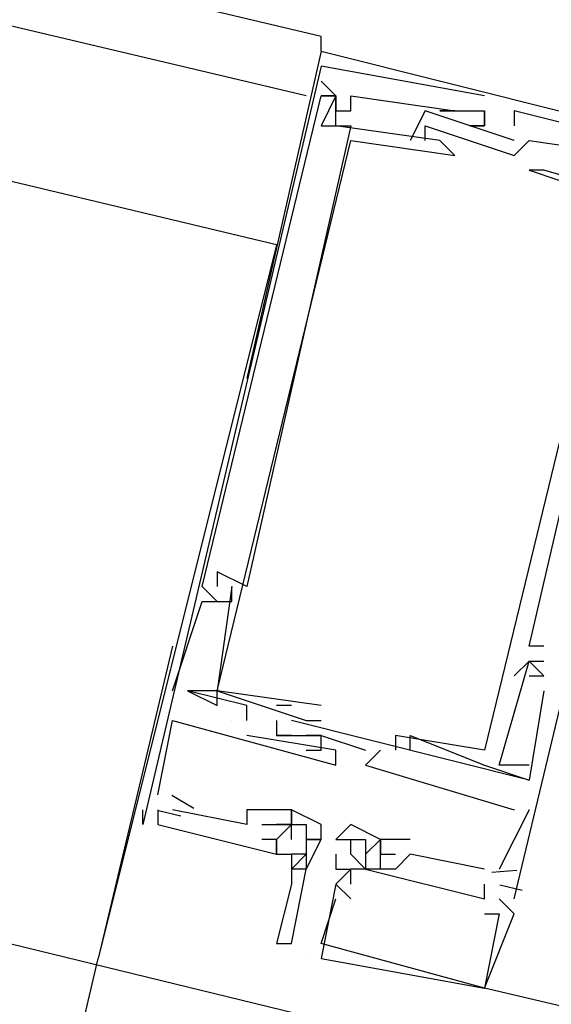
# Model space of a CAD drawing. Header units: feet. Extents: x -79 to 198, y -22 to 181.
# Tile 23 of 256: x 60.503 to 60.98, y 13.403 to 14.286. Entities that reach past the tile are written whole.
import ezdxf

# ---------------------------------------------------------------- set-up
doc = ezdxf.new("R2010")
doc.units = ezdxf.units.FT
doc.layers.add('A-LINEA', color=7, linetype='CONTINUOUS')

msp = doc.modelspace()

# ---------------------------------------------------------------- linework, layer by layer
at = {"layer": 'A-LINEA'}
for p, q in [((60.76, 14.2178), (55.0667, 15.5644)), ((60.7333, 14.0844), (54.9067, 15.4711)), ((60.7733, 14.2578), (60.7067, 13.9644)), ((60.7733, 14.2578), (61.2533, 14.1378)), ((60.7733, 14.2444), (60.7733, 14.2444)), ((60.7733, 14.2444), (60.7733, 14.2444)), ((60.7733, 14.2311), (60.7733, 14.2311)), ((60.7733, 14.2311), (60.7733, 14.2311)), ((60.7733, 14.2178), (60.7733, 14.2178)), ((60.7733, 14.2178), (60.7733, 14.2178)), ((60.7733, 14.2178), (60.7733, 14.2178)), ((60.7733, 14.2178), (60.7733, 14.2178)), ((60.7867, 14.2178), (60.7867, 14.2178)), ((60.7867, 14.2178), (60.7867, 14.2178)), ((60.7867, 14.2178), (60.7867, 14.2178)), ((60.7867, 14.2178), (60.7867, 14.2178)), ((60.7867, 14.2178), (60.7867, 14.2178)), ((60.7867, 14.2178), (60.7867, 14.2178)), ((60.8, 14.2178), (60.8, 14.2178)), ((60.8, 14.2178), (60.8, 14.2178)), ((60.92, 14.2178), (60.92, 14.2178)), ((60.92, 14.2178), (60.92, 14.2178)), ((60.7867, 14.2044), (60.7867, 14.2044)), ((60.7867, 14.2044), (60.7867, 14.2044)), ((60.8, 14.2044), (60.8, 14.2044)), ((60.8, 14.2044), (60.8, 14.2044)), ((60.8667, 14.2044), (60.8667, 14.2044)), ((60.8667, 14.2044), (60.8667, 14.2044)), ((60.88, 14.2044), (60.88, 14.2044)), ((60.88, 14.2044), (60.88, 14.2044)), ((60.8933, 14.2044), (60.8933, 14.2044)), ((60.8933, 14.2044), (60.8933, 14.2044)), ((60.92, 14.2044), (60.92, 14.2044)), ((60.92, 14.2044), (60.92, 14.2044)), ((60.92, 14.2044), (60.92, 14.2044)), ((60.92, 14.2044), (60.92, 14.2044)), ((60.9467, 14.2044), (60.9467, 14.2044)), ((60.9467, 14.2044), (60.9467, 14.2044)), ((60.7733, 14.1911), (60.7733, 14.1911)), ((60.7733, 14.1911), (60.7733, 14.1911)), ((60.7867, 14.1911), (60.7867, 14.1911)), ((60.7867, 14.1911), (60.7867, 14.1911)), ((60.8, 14.1911), (60.8, 14.1911)), ((60.8, 14.1911), (60.8, 14.1911)), ((60.8667, 14.1911), (60.8667, 14.1911)), ((60.8667, 14.1911), (60.8667, 14.1911)), ((60.9067, 14.1911), (60.9067, 14.1911)), ((60.9067, 14.1911), (60.9067, 14.1911)), ((60.92, 14.1911), (60.92, 14.1911)), ((60.92, 14.1911), (60.92, 14.1911)), ((60.92, 14.1911), (60.92, 14.1911)), ((60.92, 14.1911), (60.92, 14.1911)), ((60.9467, 14.1911), (60.9467, 14.1911)), ((60.9467, 14.1911), (60.9467, 14.1911)), ((60.8, 14.1778), (60.8, 14.1778)), ((60.8, 14.1778), (60.8, 14.1778)), ((60.8533, 14.1778), (60.8533, 14.1778)), ((60.8533, 14.1778), (60.8533, 14.1778)), ((60.8667, 14.1778), (60.8667, 14.1778)), ((60.8667, 14.1778), (60.8667, 14.1778)), ((60.88, 14.1778), (60.88, 14.1778)), ((60.88, 14.1778), (60.88, 14.1778)), ((60.9467, 14.1778), (60.9467, 14.1778)), ((60.9467, 14.1778), (60.9467, 14.1778)), ((60.96, 14.1778), (60.96, 14.1778)), ((60.96, 14.1778), (60.96, 14.1778)), ((60.8933, 14.1644), (60.8933, 14.1644)), ((60.8933, 14.1644), (60.8933, 14.1644)), ((60.9467, 14.1644), (60.9467, 14.1644)), ((60.9467, 14.1644), (60.9467, 14.1644)), ((60.96, 14.1511), (60.96, 14.1511)), ((60.96, 14.1511), (60.96, 14.1511)), ((60.96, 14.1511), (60.96, 14.1511)), ((60.9733, 14.1511), (60.9733, 14.1511)), ((60.9733, 14.1511), (60.9733, 14.1511)), ((60.9733, 14.1511), (60.9733, 14.1511)), ((60.7333, 14.0844), (60.5733, 13.4444)), ((60.68, 13.7911), (60.68, 13.7911)), ((60.68, 13.7911), (60.68, 13.7911)), ((60.6667, 13.7778), (60.6667, 13.7778)), ((60.6667, 13.7778), (60.6667, 13.7778)), ((60.68, 13.7778), (60.68, 13.7778)), ((60.6933, 13.7778), (60.68, 13.6844)), ((60.68, 13.7778), (60.68, 13.7778)), ((60.68, 13.7778), (60.68, 13.7778)), ((60.6933, 13.7778), (60.68, 13.6844)), ((60.68, 13.7778), (60.68, 13.7778)), ((60.6933, 13.7778), (60.6933, 13.7778)), ((60.6933, 13.7778), (60.6933, 13.7778)), ((60.6933, 13.7778), (60.6933, 13.7778)), ((60.6933, 13.7778), (60.6933, 13.7778)), ((60.7067, 13.7778), (60.7067, 13.7778)), ((60.7067, 13.7778), (60.7067, 13.7778)), ((60.6667, 13.7644), (60.6667, 13.7644)), ((60.6667, 13.7644), (60.6667, 13.7644)), ((60.68, 13.7644), (60.68, 13.7644)), ((60.68, 13.7644), (60.68, 13.7644)), ((60.6933, 13.7644), (60.6933, 13.7644)), ((60.6933, 13.7644), (60.6933, 13.7644)), ((60.64, 13.7244), (60.5733, 13.4444)), ((60.96, 13.7244), (60.96, 13.7244)), ((60.9733, 13.7244), (60.96, 13.7244)), ((60.96, 13.7244), (60.96, 13.7244)), ((60.9733, 13.7244), (60.96, 13.7244)), ((60.96, 13.7244), (60.96, 13.7244)), ((60.9733, 13.7244), (60.96, 13.7244)), ((60.9733, 13.7244), (60.9733, 13.7244)), ((60.9733, 13.7244), (60.9733, 13.7244)), ((60.9733, 13.7244), (60.9733, 13.7244)), ((60.96, 13.7111), (60.96, 13.7111)), ((60.96, 13.7111), (60.96, 13.7111)), ((60.96, 13.7111), (60.96, 13.7111)), ((60.96, 13.7111), (60.96, 13.7111)), ((60.96, 13.7111), (60.96, 13.7111)), ((60.9733, 13.7111), (60.9733, 13.7111)), ((60.9733, 13.7111), (60.9733, 13.7111)), ((60.9733, 13.7111), (60.9733, 13.7111)), ((60.9467, 13.6978), (60.9467, 13.6978)), ((60.9467, 13.6978), (60.9467, 13.6978)), ((60.96, 13.6978), (60.96, 13.6978)), ((60.96, 13.6978), (60.96, 13.6978)), ((60.9733, 13.6978), (60.9733, 13.6978)), ((60.9733, 13.6978), (60.9733, 13.6978)), ((60.9733, 13.6978), (60.9733, 13.6978)), ((60.9733, 13.6978), (60.9733, 13.6978)), ((60.64, 13.6844), (60.64, 13.6844)), ((60.64, 13.6844), (60.64, 13.6844)), ((60.6533, 13.6844), (60.6533, 13.6844)), ((60.6533, 13.6844), (60.6533, 13.6844)), ((60.6533, 13.6844), (60.6533, 13.6844)), ((60.6533, 13.6844), (60.6533, 13.6844)), ((60.6533, 13.6844), (60.6533, 13.6844)), ((60.6533, 13.6844), (60.6533, 13.6844)), ((60.6533, 13.6844), (60.6533, 13.6844)), ((60.68, 13.6844), (60.68, 13.6844)), ((60.68, 13.6844), (60.68, 13.6844)), ((60.68, 13.6844), (60.68, 13.6844)), ((60.68, 13.6844), (60.68, 13.6844)), ((60.68, 13.6844), (60.68, 13.6844)), ((60.68, 13.6844), (60.68, 13.6844)), ((60.9733, 13.6844), (60.9733, 13.6844)), ((60.9733, 13.6844), (60.9733, 13.6844)), ((60.68, 13.6711), (60.68, 13.6711)), ((60.68, 13.6711), (60.68, 13.6711)), ((60.7067, 13.6711), (60.7067, 13.6711)), ((60.7067, 13.6711), (60.7067, 13.6711)), ((60.7467, 13.6711), (60.7333, 13.6711)), ((60.7333, 13.6711), (60.7333, 13.6711)), ((60.7467, 13.6711), (60.7333, 13.6711)), ((60.7333, 13.6711), (60.7333, 13.6711)), ((60.7467, 13.6711), (60.7467, 13.6711)), ((60.7467, 13.6711), (60.7467, 13.6711)), ((60.7733, 13.6711), (60.7733, 13.6711)), ((60.7733, 13.6711), (60.7733, 13.6711)), ((60.64, 13.6578), (60.64, 13.6578)), ((60.64, 13.6578), (60.64, 13.6578)), ((60.6933, 13.6578), (60.6933, 13.6578)), ((60.6933, 13.6578), (60.6933, 13.6578)), ((60.6933, 13.6578), (60.6933, 13.6578)), ((60.6933, 13.6578), (60.6933, 13.6578)), ((60.7067, 13.6578), (60.7067, 13.6578)), ((60.7067, 13.6578), (60.7067, 13.6578)), ((60.7067, 13.6578), (60.7067, 13.6578)), ((60.7067, 13.6578), (60.7067, 13.6578)), ((60.7067, 13.6578), (60.7067, 13.6578)), ((60.7067, 13.6578), (60.7067, 13.6578)), ((60.7333, 13.6578), (60.7333, 13.6578)), ((60.7333, 13.6578), (60.7333, 13.6578)), ((60.7467, 13.6578), (60.7467, 13.6578)), ((60.7467, 13.6578), (60.7467, 13.6578)), ((60.76, 13.6578), (60.76, 13.6578)), ((60.76, 13.6578), (60.76, 13.6578)), ((60.7733, 13.6578), (60.7733, 13.6578)), ((60.7733, 13.6578), (60.7733, 13.6578)), ((60.7067, 13.6444), (60.7067, 13.6444)), ((60.7067, 13.6444), (60.7067, 13.6444)), ((60.7333, 13.6444), (60.7333, 13.6444)), ((60.7333, 13.6444), (60.7333, 13.6444)), ((60.7333, 13.6444), (60.7333, 13.6444)), ((60.7333, 13.6444), (60.7333, 13.6444)), ((60.7467, 13.6444), (60.7467, 13.6444)), ((60.7467, 13.6444), (60.7467, 13.6444)), ((60.76, 13.6444), (60.76, 13.6444)), ((60.76, 13.6444), (60.76, 13.6444)), ((60.7733, 13.6444), (60.7733, 13.6444)), ((60.7733, 13.6444), (60.7733, 13.6444)), ((60.7733, 13.6444), (60.7733, 13.6444)), ((60.7733, 13.6444), (60.7733, 13.6444)), ((60.84, 13.6444), (60.84, 13.6444)), ((60.84, 13.6444), (60.84, 13.6444)), ((60.84, 13.6444), (60.84, 13.6444)), ((60.8533, 13.6444), (60.8533, 13.6444)), ((60.8533, 13.6444), (60.8533, 13.6444)), ((60.8533, 13.6444), (60.8533, 13.6444)), ((60.76, 13.6311), (60.76, 13.6311)), ((60.76, 13.6311), (60.76, 13.6311)), ((60.7733, 13.6311), (60.7733, 13.6311)), ((60.7733, 13.6311), (60.7733, 13.6311)), ((60.7867, 13.6311), (60.7867, 13.6311)), ((60.7867, 13.6311), (60.7867, 13.6311)), ((60.8133, 13.6311), (60.8133, 13.6311)), ((60.8133, 13.6311), (60.8133, 13.6311)), ((60.8267, 13.6311), (60.8267, 13.6311)), ((60.8267, 13.6311), (60.8267, 13.6311)), ((60.84, 13.6311), (60.84, 13.6311)), ((60.84, 13.6311), (60.84, 13.6311)), ((60.84, 13.6311), (60.84, 13.6311)), ((60.8533, 13.6311), (60.8533, 13.6311)), ((60.8533, 13.6311), (60.8533, 13.6311)), ((60.8533, 13.6311), (60.8533, 13.6311)), ((60.92, 13.6311), (60.92, 13.6311)), ((60.92, 13.6311), (60.92, 13.6311)), ((60.92, 13.6311), (60.92, 13.6311)), ((60.7867, 13.6178), (60.7867, 13.6178)), ((60.7867, 13.6178), (60.7867, 13.6178)), ((60.8133, 13.6178), (60.8133, 13.6178)), ((60.8133, 13.6178), (60.8133, 13.6178)), ((60.92, 13.6178), (60.92, 13.6178)), ((60.92, 13.6178), (60.92, 13.6178)), ((60.92, 13.6178), (60.92, 13.6178)), ((60.9333, 13.6178), (60.9333, 13.6178)), ((60.9333, 13.6178), (60.9333, 13.6178)), ((60.9333, 13.6178), (60.9333, 13.6178)), ((60.96, 13.6178), (60.96, 13.6178)), ((60.96, 13.6178), (60.96, 13.6178)), ((60.96, 13.6178), (60.96, 13.6178)), ((60.96, 13.6044), (60.96, 13.6044)), ((60.96, 13.6044), (60.96, 13.6044)), ((60.96, 13.6044), (60.96, 13.6044)), ((60.96, 13.6044), (60.96, 13.6044)), ((60.96, 13.6044), (60.96, 13.6044)), ((60.6267, 13.5911), (60.6267, 13.5911)), ((60.6267, 13.5911), (60.6267, 13.5911)), ((60.6591, 13.579), (60.6395, 13.5905)), ((60.6591, 13.579), (60.6395, 13.5905)), ((60.6133, 13.5778), (60.6133, 13.5778)), ((60.6133, 13.5778), (60.6133, 13.5778)), ((60.6267, 13.5778), (60.6267, 13.5778)), ((60.6267, 13.5778), (60.6267, 13.5778)), ((60.6473, 13.5721), (60.6273, 13.5768)), ((60.6473, 13.5721), (60.6273, 13.5768)), ((60.64, 13.5778), (60.64, 13.5778)), ((60.64, 13.5778), (60.64, 13.5778)), ((60.7067, 13.5778), (60.7067, 13.5778)), ((60.7067, 13.5778), (60.7067, 13.5778)), ((60.72, 13.5778), (60.72, 13.5778)), ((60.72, 13.5778), (60.72, 13.5778)), ((60.72, 13.5778), (60.72, 13.5778)), ((60.72, 13.5778), (60.72, 13.5778)), ((60.7467, 13.5778), (60.7467, 13.5778)), ((60.7467, 13.5778), (60.7467, 13.5778)), ((60.7467, 13.5778), (60.7467, 13.5778)), ((60.96, 13.5778), (60.9333, 13.5244)), ((60.96, 13.5778), (60.9333, 13.5244)), ((60.9467, 13.5778), (60.9467, 13.5778)), ((60.9467, 13.5778), (60.9467, 13.5778)), ((60.96, 13.5778), (60.96, 13.5778)), ((60.96, 13.5778), (60.96, 13.5778)), ((60.6133, 13.5644), (60.6133, 13.5644)), ((60.6133, 13.5644), (60.6133, 13.5644)), ((60.6267, 13.5644), (60.6267, 13.5644)), ((60.6267, 13.5644), (60.6267, 13.5644)), ((60.7067, 13.5644), (60.7067, 13.5644)), ((60.7067, 13.5644), (60.7067, 13.5644)), ((60.72, 13.5644), (60.72, 13.5644)), ((60.72, 13.5644), (60.72, 13.5644)), ((60.72, 13.5644), (60.72, 13.5644)), ((60.72, 13.5644), (60.72, 13.5644)), ((60.72, 13.5644), (60.72, 13.5644)), ((60.72, 13.5644), (60.72, 13.5644)), ((60.7333, 13.5644), (60.7333, 13.5644)), ((60.7333, 13.5644), (60.7333, 13.5644)), ((60.7333, 13.5644), (60.7333, 13.5644)), ((60.7467, 13.5644), (60.7467, 13.5644)), ((60.7467, 13.5644), (60.7467, 13.5644)), ((60.7467, 13.5644), (60.7467, 13.5644)), ((60.7467, 13.5644), (60.7467, 13.5644)), ((60.7467, 13.5644), (60.7467, 13.5644)), ((60.7467, 13.5644), (60.7467, 13.5644)), ((60.76, 13.5644), (60.76, 13.5644)), ((60.7733, 13.5644), (60.7733, 13.5644)), ((60.8, 13.5644), (60.8, 13.5644)), ((60.8, 13.5644), (60.8, 13.5644)), ((60.72, 13.5511), (60.72, 13.5511)), ((60.72, 13.5511), (60.72, 13.5511)), ((60.7333, 13.5511), (60.7333, 13.5511)), ((60.7333, 13.5511), (60.7333, 13.5511)), ((60.7333, 13.5511), (60.7333, 13.5511)), ((60.7467, 13.5511), (60.7467, 13.5511)), ((60.76, 13.5244), (60.7733, 13.5511)), ((60.76, 13.5511), (60.76, 13.5511)), ((60.7733, 13.5511), (60.7733, 13.5511)), ((60.7733, 13.5511), (60.7733, 13.5511)), ((60.7867, 13.5511), (60.7867, 13.5511)), ((60.7867, 13.5511), (60.7867, 13.5511)), ((60.7867, 13.5511), (60.7867, 13.5511)), ((60.7867, 13.5511), (60.7867, 13.5511)), ((60.8, 13.5511), (60.8, 13.5511)), ((60.8, 13.5511), (60.8, 13.5511)), ((60.8, 13.5511), (60.8, 13.5511)), ((60.8, 13.5511), (60.8, 13.5511)), ((60.8133, 13.5511), (60.8133, 13.5511)), ((60.8133, 13.5511), (60.8133, 13.5511)), ((60.8267, 13.5511), (60.8267, 13.5511)), ((60.8267, 13.5511), (60.8267, 13.5511)), ((60.8267, 13.5511), (60.8267, 13.5511)), ((60.8267, 13.5511), (60.8267, 13.5511)), ((60.8267, 13.5511), (60.8267, 13.5511)), ((60.8267, 13.5511), (60.8267, 13.5511)), ((60.8533, 13.5511), (60.8533, 13.5511)), ((60.8533, 13.5511), (60.8533, 13.5511)), ((60.7333, 13.5378), (60.7333, 13.5378)), ((60.7333, 13.5378), (60.7333, 13.5378)), ((60.7333, 13.5378), (60.7333, 13.5378)), ((60.7467, 13.5378), (60.7467, 13.5378)), ((60.7467, 13.5378), (60.7467, 13.5378)), ((60.76, 13.5378), (60.76, 13.5378)), ((60.76, 13.5378), (60.76, 13.5378)), ((60.76, 13.5378), (60.76, 13.5378)), ((60.7867, 13.5378), (60.7867, 13.5378)), ((60.7867, 13.5378), (60.7867, 13.5378)), ((60.8, 13.5378), (60.8, 13.5378)), ((60.8, 13.5378), (60.8, 13.5378)), ((60.8133, 13.5378), (60.8133, 13.5378)), ((60.8133, 13.5378), (60.8133, 13.5378)), ((60.8267, 13.5378), (60.8267, 13.5378)), ((60.8267, 13.5378), (60.8267, 13.5378)), ((60.8267, 13.5378), (60.8267, 13.5378)), ((60.8267, 13.5378), (60.8267, 13.5378)), ((60.8267, 13.5378), (60.8267, 13.5378)), ((60.8267, 13.5378), (60.8267, 13.5378)), ((60.84, 13.5378), (60.84, 13.5378)), ((60.84, 13.5378), (60.84, 13.5378)), ((60.8533, 13.5378), (60.8533, 13.5378)), ((60.92, 13.5244), (60.8533, 13.5378)), ((60.8533, 13.5378), (60.8533, 13.5378)), ((60.8533, 13.5378), (60.8533, 13.5378)), ((60.8533, 13.5378), (60.8533, 13.5378)), ((60.92, 13.5244), (60.8533, 13.5378)), ((60.8533, 13.5378), (60.8533, 13.5378)), ((60.8533, 13.5378), (60.8533, 13.5378)), ((60.7467, 13.5244), (60.7467, 13.5244)), ((60.76, 13.5244), (60.76, 13.5244)), ((60.76, 13.5244), (60.76, 13.5244)), ((60.7867, 13.5244), (60.7867, 13.5244)), ((60.7867, 13.5244), (60.7867, 13.5244)), ((60.8, 13.5244), (60.8, 13.5244)), ((60.8, 13.5244), (60.8, 13.5244)), ((60.8, 13.5244), (60.8, 13.5244)), ((60.8, 13.5244), (60.8, 13.5244)), ((60.8133, 13.5244), (60.8133, 13.5244)), ((60.8133, 13.5244), (60.8133, 13.5244)), ((60.8133, 13.5244), (60.8133, 13.5244)), ((60.8133, 13.5244), (60.8133, 13.5244)), ((60.8133, 13.5244), (60.8133, 13.5244)), ((60.8133, 13.5244), (60.8133, 13.5244)), ((60.8133, 13.5244), (60.8133, 13.5244)), ((60.8133, 13.5244), (60.8133, 13.5244)), ((60.8267, 13.5244), (60.8267, 13.5244)), ((60.8267, 13.5244), (60.8267, 13.5244)), ((60.8267, 13.5244), (60.8267, 13.5244)), ((60.8267, 13.5244), (60.8267, 13.5244)), ((60.8267, 13.5244), (60.8267, 13.5244)), ((60.8267, 13.5244), (60.8267, 13.5244)), ((60.84, 13.5244), (60.84, 13.5244)), ((60.84, 13.5244), (60.84, 13.5244)), ((60.92, 13.5244), (60.92, 13.5244)), ((60.92, 13.5244), (60.92, 13.5244)), ((60.9491, 13.5232), (60.9265, 13.5216)), ((60.9491, 13.5232), (60.9265, 13.5216)), ((60.9333, 13.5244), (60.9333, 13.5244)), ((60.9333, 13.5244), (60.9333, 13.5244)), ((60.7467, 13.5111), (60.7467, 13.5111)), ((60.7867, 13.5111), (60.8, 13.4978)), ((60.7867, 13.5111), (60.7867, 13.5111)), ((60.7867, 13.5111), (60.7867, 13.5111)), ((60.7867, 13.5111), (60.8, 13.4978)), ((60.7867, 13.5111), (60.7867, 13.5111)), ((60.7867, 13.5111), (60.7867, 13.5111)), ((60.8, 13.5111), (60.8, 13.5111)), ((60.8, 13.5111), (60.8, 13.5111)), ((60.92, 13.5111), (60.92, 13.5111)), ((60.92, 13.5111), (60.92, 13.5111)), ((60.9539, 13.5054), (60.9339, 13.5102)), ((60.9539, 13.5054), (60.9339, 13.5102)), ((60.7867, 13.4978), (60.7867, 13.4978)), ((60.7867, 13.4978), (60.7867, 13.4978)), ((60.8, 13.4978), (60.8, 13.4978)), ((60.8, 13.4978), (60.8, 13.4978)), ((60.92, 13.4978), (60.92, 13.4978)), ((60.92, 13.4978), (60.92, 13.4978)), ((60.92, 13.4978), (60.92, 13.4978)), ((60.92, 13.4978), (60.92, 13.4978)), ((60.92, 13.4978), (60.92, 13.4978)), ((60.92, 13.4978), (60.92, 13.4978)), ((60.9333, 13.4978), (60.9467, 13.4844)), ((60.9333, 13.4978), (60.9333, 13.4978)), ((60.9333, 13.4978), (60.9333, 13.4978)), ((60.9333, 13.4978), (60.9467, 13.4844)), ((60.9333, 13.4978), (60.9333, 13.4978)), ((60.9333, 13.4978), (60.9333, 13.4978)), ((60.9467, 13.4978), (60.9467, 13.4978)), ((60.9467, 13.4978), (60.9467, 13.4978)), ((60.92, 13.4844), (60.92, 13.4844)), ((60.92, 13.4844), (60.92, 13.4844)), ((60.9333, 13.4844), (60.9333, 13.4844)), ((60.9333, 13.4844), (60.9333, 13.4844)), ((60.9467, 13.4844), (60.9467, 13.4844)), ((60.9467, 13.4844), (60.9467, 13.4844)), ((60.9467, 13.4844), (60.9467, 13.4844)), ((60.9467, 13.4844), (60.9467, 13.4844)), ((60.7333, 13.4578), (60.7333, 13.4578)), ((60.7467, 13.4578), (60.7467, 13.4578)), ((60.7733, 13.4578), (60.7733, 13.4578)), ((60.7733, 13.4578), (60.7733, 13.4578)), ((59.3333, 8.2044), (60.5733, 13.4444)), ((60.76, 13.4444), (60.76, 13.4444)), ((60.7733, 13.4444), (60.7733, 13.4444)), ((60.7733, 13.4444), (60.7733, 13.4444)), ((60.92, 13.4178), (60.92, 13.4178)), ((60.92, 13.4178), (60.92, 13.4178)), ((68.04, 11.7378), (60.92, 13.4178)), ((60.92, 13.4178), (60.92, 13.4178)), ((60.92, 13.4178), (60.92, 13.4178))]:
    msp.add_line(p, q, dxfattribs=at)
for points in [[(70.7867, 18.2311), (69.1733, 11.4044), (68.08, 11.6711), (67, 11.9244), (65.9467, 12.1644), (64.92, 12.4178), (63.9067, 12.6578), (62.9067, 12.8844), (61.9333, 13.1244), (60.9867, 13.3378), (60.0533, 13.5644), (59.1467, 13.7778), (58.2533, 13.9911), (57.3867, 14.1911), (56.5333, 14.3911), (55.6933, 14.5911), (54.8933, 14.7911), (54.0933, 14.9778)], [(60.7733, 14.2578), (60.7733, 14.2711), (55.1333, 15.6044)], [(60.92, 14.2178), (60.7733, 14.2444), (60.6133, 13.5644), (60.6133, 13.5778)], [(60.92, 14.2178), (60.7733, 14.2444), (60.6133, 13.5644), (60.6133, 13.5778)], [(60.7733, 14.2311), (60.7867, 14.2178), (60.7867, 14.2044), (60.8, 14.2044), (60.8, 14.2178), (60.8933, 14.2044), (60.88, 14.2044), (60.92, 14.2044), (60.92, 14.1911), (60.9067, 14.1911), (60.92, 14.1911), (60.92, 14.2044)], [(60.7733, 14.2311), (60.7867, 14.2178), (60.7867, 14.2044), (60.8, 14.2044), (60.8, 14.2178), (60.8933, 14.2044), (60.88, 14.2044), (60.92, 14.2044), (60.92, 14.1911), (60.9067, 14.1911), (60.92, 14.1911), (60.92, 14.2044)], [(60.68, 13.7644), (60.6667, 13.7778), (60.7733, 14.2178)], [(60.68, 13.7644), (60.6667, 13.7778), (60.7733, 14.2178)], [(60.7733, 13.6711), (60.68, 13.6844), (60.8, 14.1778), (60.8933, 14.1644), (60.88, 14.1778), (60.7867, 14.1911), (60.7867, 14.2178), (60.7733, 14.2178), (60.7867, 14.2178), (60.7733, 14.1911), (60.8, 14.1911), (60.7067, 13.7778), (60.68, 13.7911), (60.68, 13.7778)], [(60.7733, 13.6711), (60.68, 13.6844), (60.8, 14.1778), (60.8933, 14.1644), (60.88, 14.1778), (60.7867, 14.1911), (60.7867, 14.2178), (60.7733, 14.2178), (60.7867, 14.2178), (60.7733, 14.1911), (60.8, 14.1911), (60.7067, 13.7778), (60.68, 13.7911), (60.68, 13.7778)], [(60.9467, 14.1778), (60.8667, 14.2044), (60.8533, 14.1778)], [(60.9467, 14.1778), (60.8667, 14.2044), (60.8533, 14.1778)], [(60.9467, 13.4978), (61.1067, 14.1644), (60.9467, 14.2044), (60.9467, 14.1911)], [(60.9467, 13.4978), (61.1067, 14.1644), (60.9467, 14.2044), (60.9467, 14.1911)], [(60.8667, 14.1778), (60.8667, 14.1911), (60.9467, 14.1644), (60.96, 14.1778), (61.0533, 14.1644)], [(60.8667, 14.1778), (60.8667, 14.1911), (60.9467, 14.1644), (60.96, 14.1778), (61.0533, 14.1644)], [(60.9733, 13.7244), (60.96, 13.7244), (61.0533, 14.1244), (61.0667, 14.1244), (61.08, 14.1511), (61.0667, 14.1511), (61.0667, 14.1244), (60.9733, 14.1511), (60.96, 14.1511), (61.04, 14.1244), (60.92, 13.6311), (60.84, 13.6444), (60.84, 13.6444), (60.84, 13.6311)], [(60.9733, 13.7244), (60.96, 13.7244), (61.0533, 14.1244), (61.0667, 14.1244), (61.08, 14.1511), (61.0667, 14.1511), (61.0667, 14.1244), (60.9733, 14.1511), (60.96, 14.1511), (61.04, 14.1244), (60.92, 13.6311), (60.84, 13.6444), (60.84, 13.6444), (60.84, 13.6311)], [(60.9733, 13.7244), (60.96, 13.7244), (61.0533, 14.1244), (61.0667, 14.1244), (61.08, 14.1511), (61.0667, 14.1511), (61.0667, 14.1244), (60.9733, 14.1511), (60.96, 14.1511), (61.04, 14.1244), (60.92, 13.6311), (60.84, 13.6444), (60.84, 13.6444), (60.84, 13.6311)], [(60.64, 13.6844), (60.6667, 13.7644), (60.6933, 13.7644), (60.6933, 13.7778)], [(60.64, 13.6844), (60.6667, 13.7644), (60.6933, 13.7644), (60.6933, 13.7778)], [(60.96, 13.6178), (60.9333, 13.6178), (60.96, 13.7111), (60.9733, 13.7111)], [(60.96, 13.6178), (60.9333, 13.6178), (60.96, 13.7111), (60.9733, 13.7111)], [(60.96, 13.6178), (60.9333, 13.6178), (60.96, 13.7111), (60.9733, 13.7111)], [(60.96, 13.6978), (60.9733, 13.6978), (60.96, 13.7111), (60.9467, 13.6978)], [(60.96, 13.6978), (60.9733, 13.6978), (60.96, 13.7111), (60.9467, 13.6978)], [(60.9733, 13.7111), (60.9733, 13.7111), (60.9733, 13.7111)], [(60.9733, 13.7111), (60.9733, 13.7111), (60.9733, 13.7111)], [(60.9733, 13.7111), (60.9733, 13.7111), (60.9733, 13.7111)], [(60.7067, 13.6578), (60.7067, 13.6711), (60.6533, 13.6844)], [(60.68, 13.6844), (60.6533, 13.6844), (60.68, 13.6711), (60.68, 13.6844), (60.76, 13.6578), (60.7733, 13.6578), (60.7733, 13.6578)], [(60.7067, 13.6578), (60.7067, 13.6711), (60.6533, 13.6844)], [(60.68, 13.6844), (60.6533, 13.6844), (60.68, 13.6711), (60.68, 13.6844), (60.76, 13.6578), (60.7733, 13.6578), (60.7733, 13.6578)], [(60.9733, 13.6844), (60.96, 13.6044), (60.7467, 13.6578)], [(60.9733, 13.6844), (60.96, 13.6044), (60.7467, 13.6578)], [(60.6267, 13.5911), (60.64, 13.6578), (60.7867, 13.6178), (60.7867, 13.6311), (60.7067, 13.6444)], [(60.6267, 13.5911), (60.64, 13.6578), (60.7867, 13.6178), (60.7867, 13.6311), (60.7067, 13.6444)], [(60.7333, 13.6578), (60.7333, 13.6444), (60.7467, 13.6444), (60.7333, 13.6444), (60.7733, 13.6444), (60.76, 13.6444)], [(60.7333, 13.6578), (60.7333, 13.6444), (60.7467, 13.6444), (60.7333, 13.6444), (60.7733, 13.6444), (60.76, 13.6444)], [(60.76, 13.6311), (60.7733, 13.6311), (60.7733, 13.6444), (60.8133, 13.6311)], [(60.76, 13.6311), (60.7733, 13.6311), (60.7733, 13.6444), (60.8133, 13.6311)], [(60.8533, 13.6311), (60.8533, 13.6444), (60.92, 13.6178), (60.96, 13.6044)], [(60.8533, 13.6311), (60.8533, 13.6444), (60.92, 13.6178), (60.96, 13.6044)], [(60.8533, 13.6311), (60.8533, 13.6444), (60.92, 13.6178), (60.96, 13.6044)], [(60.8267, 13.6311), (60.8133, 13.6178), (60.9467, 13.5778)], [(60.8267, 13.6311), (60.8133, 13.6178), (60.9467, 13.5778)], [(60.6267, 13.5778), (60.6267, 13.5644), (60.7333, 13.5378), (60.7333, 13.5511), (60.72, 13.5511)], [(60.6267, 13.5778), (60.6267, 13.5644), (60.7333, 13.5378), (60.7333, 13.5511), (60.72, 13.5511)], [(60.72, 13.5644), (60.7333, 13.5644), (60.7467, 13.5644), (60.7467, 13.5778), (60.7067, 13.5778), (60.7067, 13.5644), (60.64, 13.5778)], [(60.72, 13.5644), (60.7333, 13.5644), (60.7467, 13.5644), (60.7467, 13.5778), (60.7067, 13.5778), (60.7067, 13.5644), (60.64, 13.5778)], [(60.7733, 13.5511), (60.7733, 13.5644), (60.7467, 13.5778), (60.7467, 13.5644), (60.7467, 13.5644), (60.7333, 13.5644)], [(60.7467, 13.5511), (60.7467, 13.5511), (60.7467, 13.5644), (60.76, 13.5644), (60.76, 13.5378), (60.7467, 13.5378), (60.7467, 13.5111), (60.7467, 13.5111), (60.7467, 13.5111), (60.7467, 13.5111), (60.7333, 13.4578), (60.7333, 13.4578), (60.7467, 13.4578), (60.76, 13.5244), (60.7467, 13.5244), (60.76, 13.5378), (60.76, 13.5244)], [(60.7333, 13.5644), (60.7467, 13.5644), (60.7333, 13.5511), (60.7333, 13.5511), (60.7333, 13.5378), (60.7467, 13.5378), (60.7467, 13.5378)], [(60.8133, 13.5378), (60.8267, 13.5511), (60.8267, 13.5511), (60.8267, 13.5511), (60.8267, 13.5511), (60.8, 13.5644), (60.7867, 13.5511), (60.8, 13.5511)], [(60.8133, 13.5378), (60.8267, 13.5511), (60.8267, 13.5511), (60.8267, 13.5511), (60.8267, 13.5511), (60.8, 13.5644), (60.7867, 13.5511), (60.8, 13.5511)], [(60.76, 13.5511), (60.7733, 13.5511), (60.76, 13.5511)], [(60.8133, 13.5244), (60.8, 13.5378), (60.8, 13.5511), (60.8133, 13.5511), (60.8133, 13.5244)], [(60.8133, 13.5244), (60.8, 13.5378), (60.8, 13.5511), (60.8133, 13.5511), (60.8133, 13.5244)], [(60.8533, 13.5511), (60.8267, 13.5511), (60.8267, 13.5378), (60.8267, 13.5511), (60.8267, 13.5378), (60.84, 13.5378)], [(60.8533, 13.5511), (60.8267, 13.5511), (60.8267, 13.5378), (60.8267, 13.5511), (60.8267, 13.5378), (60.84, 13.5378)], [(60.7867, 13.5378), (60.7867, 13.5244), (60.8, 13.5244), (60.7867, 13.5111), (60.7733, 13.4444), (60.92, 13.4178), (60.92, 13.4178), (60.9467, 13.4844), (60.9333, 13.4978)], [(60.7867, 13.5378), (60.7867, 13.5244), (60.8, 13.5244), (60.7867, 13.5111), (60.7733, 13.4444), (60.92, 13.4178), (60.92, 13.4178), (60.9467, 13.4844), (60.9333, 13.4978)], [(60.8533, 13.5378), (60.84, 13.5244), (60.8267, 13.5244), (60.8267, 13.5378)], [(60.8533, 13.5378), (60.84, 13.5244), (60.8267, 13.5244), (60.8267, 13.5378)], [(60.8267, 13.5244), (60.8133, 13.5244), (60.8, 13.5244), (60.8, 13.5244)], [(60.8, 13.5111), (60.8, 13.5111), (60.8, 13.5244)], [(60.8267, 13.5244), (60.8133, 13.5244), (60.8, 13.5244), (60.8, 13.5244)], [(60.8, 13.5111), (60.8, 13.5111), (60.8, 13.5244)], [(60.8267, 13.5244), (60.8133, 13.5244), (60.92, 13.4978), (60.92, 13.5111)], [(60.8267, 13.5244), (60.8133, 13.5244), (60.92, 13.4978), (60.92, 13.5111)], [(60.92, 13.4844), (60.9333, 13.4844), (60.92, 13.4178), (60.92, 13.4178), (60.7733, 13.4578), (60.7733, 13.4578), (60.7867, 13.4978), (60.7867, 13.4978)], [(60.92, 13.4844), (60.9333, 13.4844), (60.92, 13.4178), (60.92, 13.4178), (60.7733, 13.4578), (60.7733, 13.4578), (60.7867, 13.4978), (60.7867, 13.4978)]]:
    msp.add_lwpolyline(points, dxfattribs=at)

doc.saveas('drawing.dxf')
